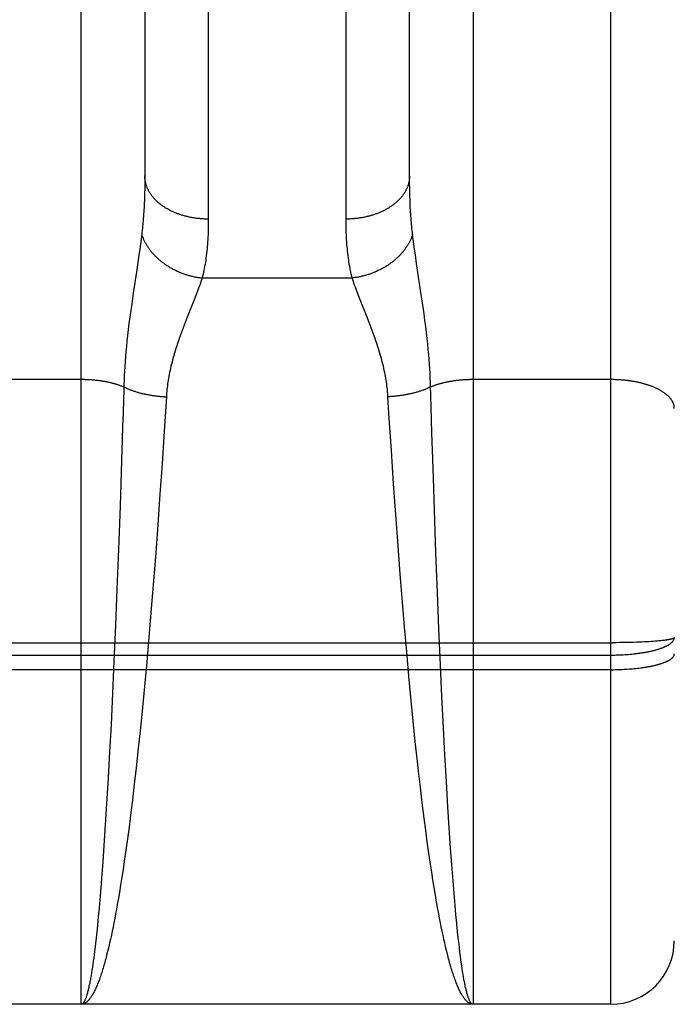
# Model space of a CAD drawing. Header units: inches. Extents: x 0 to 210, y 0 to 136.
# Tile 22 of 93: x 71.252 to 71.561, y 37.457 to 37.922. Entities that reach past the tile are written whole.
import ezdxf

# ---------------------------------------------------------------- set-up
doc = ezdxf.new("R2010")
doc.units = ezdxf.units.IN
doc.header["$LTSCALE"] = 11.549409
doc.header["$MEASUREMENT"] = 0
doc.linetypes.add('HIDDEN', pattern=[0.2, 0.1, -0.1])
doc.layers.add('02___PRT_ALL_AXES', color=7, linetype='CONTINUOUS')
doc.layers.add('DEFAULT_2', color=8, linetype='HIDDEN')

msp = doc.modelspace()

# ---------------------------------------------------------------- linework, layer by layer
at = {"layer": '02___PRT_ALL_AXES', "color": 8, "linetype": 'HIDDEN'}
for p, q in [((71.2808, 37.45741), (71.2158, 37.45741)), ((71.5308, 37.45741), (71.4658, 37.45741))]:
    msp.add_line(p, q, dxfattribs=at)
at = {"layer": 'DEFAULT_2', "color": 8, "linetype": 'HIDDEN'}
for p, q in [((71.5308, 37.45741), (71.5308, 39.24241)), ((71.5608, 39.21241), (71.5608, 37.48741)), ((71.2808, 37.45741), (71.2808, 38.2682)), ((71.4658, 38.2682), (71.4658, 37.45741)), ((71.3408, 38.17339), (71.3408, 37.82817)), ((71.40581, 37.8269), (71.4058, 38.17206)), ((71.43581, 37.84733), (71.43581, 38.15575)), ((71.3108, 38.15455), (71.3108, 37.84733)), ((71.31078, 37.84493), (71.31075, 37.84257)), ((71.3108, 37.84733), (71.31078, 37.84493)), ((71.43582, 37.84493), (71.43581, 37.84733)), ((71.43586, 37.84257), (71.43582, 37.84493)), ((71.31075, 37.84257), (71.3107, 37.84027)), ((71.43602, 37.83691), (71.43594, 37.83914)), ((71.30935, 37.82091), (71.30907, 37.81869)), ((71.43754, 37.81869), (71.43726, 37.82091)), ((71.30876, 37.81637), (71.30843, 37.81392)), ((71.30907, 37.81869), (71.30876, 37.81637)), ((71.43784, 37.81637), (71.43754, 37.81869)), ((71.43818, 37.81392), (71.43784, 37.81637)), ((71.30843, 37.81392), (71.30787, 37.80999)), ((71.43855, 37.81133), (71.43818, 37.81392)), ((71.43915, 37.8072), (71.43855, 37.81133)), ((71.30787, 37.80999), (71.30702, 37.80427)), ((71.44152, 37.79148), (71.43915, 37.8072)), ((71.30702, 37.80427), (71.30533, 37.79313)), ((71.33789, 37.80035), (71.40872, 37.80035)), ((71.30533, 37.79313), (71.30461, 37.7882)), ((71.33493, 37.79215), (71.3341, 37.79005)), ((71.33569, 37.79415), (71.33493, 37.79215)), ((71.4125, 37.79005), (71.41168, 37.79215)), ((71.30461, 37.7882), (71.30415, 37.78498)), ((71.3341, 37.79005), (71.33085, 37.78184)), ((71.41576, 37.78184), (71.4125, 37.79005)), ((71.44223, 37.78658), (71.44152, 37.79148)), ((71.30415, 37.78498), (71.30373, 37.78187)), ((71.44267, 37.78341), (71.44223, 37.78658)), ((71.44308, 37.78035), (71.44267, 37.78341)), ((71.30334, 37.77886), (71.30298, 37.77596)), ((71.30373, 37.78187), (71.30334, 37.77886)), ((71.32986, 37.77932), (71.32889, 37.77679)), ((71.33085, 37.78184), (71.32986, 37.77932)), ((71.41675, 37.77932), (71.41576, 37.78184)), ((71.44346, 37.77739), (71.44308, 37.78035)), ((71.30298, 37.77596), (71.30265, 37.77319)), ((71.30236, 37.77052), (71.3021, 37.76796)), ((71.30265, 37.77319), (71.30236, 37.77052)), ((71.44438, 37.76923), (71.4441, 37.77184)), ((71.44462, 37.76672), (71.44438, 37.76923)), ((71.30187, 37.76549), (71.30167, 37.7631)), ((71.3021, 37.76796), (71.30187, 37.76549)), ((71.44484, 37.76429), (71.44462, 37.76672)), ((71.44503, 37.76193), (71.44484, 37.76429)), ((71.30149, 37.76078), (71.30134, 37.75851)), ((71.30167, 37.7631), (71.30149, 37.76078)), ((71.4452, 37.75964), (71.44503, 37.76193)), ((71.44534, 37.7574), (71.4452, 37.75964)), ((71.3012, 37.7563), (71.30109, 37.75413)), ((71.30134, 37.75851), (71.3012, 37.7563)), ((71.44546, 37.75521), (71.44534, 37.7574)), ((71.44556, 37.75306), (71.44546, 37.75521)), ((71.2808, 37.75238), (71.2154, 37.75237)), ((71.301, 37.752), (71.30093, 37.74991)), ((71.30109, 37.75413), (71.301, 37.752)), ((71.5308, 37.75238), (71.4654, 37.75237)), ((71.30086, 37.74736), (71.30072, 37.74279)), ((71.30093, 37.74991), (71.30086, 37.74736)), ((71.30072, 37.74279), (71.30053, 37.7366)), ((71.321, 37.74426), (71.31997, 37.72802)), ((71.42625, 37.73402), (71.42561, 37.74426)), ((71.44598, 37.73971), (71.44584, 37.74432)), ((71.30053, 37.7366), (71.30034, 37.73031)), ((71.44617, 37.73347), (71.44598, 37.73971)), ((71.42723, 37.71884), (71.42625, 37.73402)), ((71.44637, 37.72713), (71.44617, 37.73347)), ((71.30034, 37.73031), (71.30014, 37.72393)), ((71.31997, 37.72802), (71.31896, 37.71261)), ((71.44662, 37.71909), (71.44637, 37.72713)), ((71.30014, 37.72393), (71.29983, 37.71421)), ((71.42829, 37.70313), (71.42723, 37.71884)), ((71.44705, 37.70599), (71.44662, 37.71909)), ((71.29983, 37.71421), (71.29911, 37.69264)), ((71.31896, 37.71261), (71.31798, 37.69832)), ((71.44756, 37.69095), (71.44705, 37.70599)), ((71.42931, 37.68862), (71.42829, 37.70313)), ((71.31798, 37.69832), (71.31694, 37.68372)), ((71.29911, 37.69264), (71.29838, 37.6723)), ((71.44829, 37.67059), (71.44756, 37.69095)), ((71.4304, 37.67385), (71.42931, 37.68862)), ((71.31694, 37.68372), (71.31596, 37.67054)), ((71.29838, 37.6723), (71.29767, 37.65348)), ((71.43141, 37.66058), (71.4304, 37.67385)), ((71.44901, 37.65177), (71.44829, 37.67059)), ((71.43248, 37.64724), (71.43141, 37.66058)), ((71.29767, 37.65348), (71.29698, 37.63638)), ((71.3148, 37.65558), (71.31372, 37.64223)), ((71.4497, 37.63468), (71.44901, 37.65177)), ((71.43345, 37.63556), (71.43248, 37.64724)), ((71.31372, 37.64223), (71.31273, 37.63056)), ((71.29698, 37.63638), (71.29626, 37.61942)), ((71.43446, 37.62391), (71.43345, 37.63556)), ((71.45043, 37.61774), (71.4497, 37.63468)), ((71.31273, 37.63056), (71.31171, 37.61895)), ((71.55598, 37.62925), (71.55551, 37.6292)), ((71.55643, 37.62931), (71.55598, 37.62925)), ((71.55685, 37.62937), (71.55643, 37.62931)), ((70.96496, 37.62814), (71.53165, 37.62814)), ((71.53333, 37.62815), (71.53165, 37.62814)), ((71.535, 37.62817), (71.53333, 37.62815)), ((71.53666, 37.62819), (71.535, 37.62817)), ((71.5383, 37.62822), (71.53666, 37.62819)), ((71.53991, 37.62826), (71.5383, 37.62822)), ((71.5415, 37.6283), (71.53991, 37.62826)), ((71.54306, 37.62835), (71.5415, 37.6283)), ((71.54457, 37.62841), (71.54306, 37.62835)), ((71.54568, 37.62846), (71.54457, 37.62841)), ((71.54677, 37.62852), (71.54568, 37.62846)), ((71.54782, 37.62857), (71.54677, 37.62852)), ((71.54884, 37.62863), (71.54782, 37.62857)), ((71.54984, 37.62869), (71.54884, 37.62863)), ((71.55079, 37.62876), (71.54984, 37.62869)), ((71.55172, 37.62883), (71.55079, 37.62876)), ((71.55231, 37.62888), (71.55172, 37.62883)), ((71.55289, 37.62893), (71.55231, 37.62888)), ((71.55345, 37.62898), (71.55289, 37.62893)), ((71.55399, 37.62903), (71.55345, 37.62898)), ((71.55452, 37.62908), (71.55399, 37.62903)), ((71.55503, 37.62914), (71.55452, 37.62908)), ((71.55551, 37.6292), (71.55503, 37.62914)), ((70.96538, 37.62231), (71.5308, 37.62231)), ((71.4355, 37.61235), (71.43446, 37.62391)), ((71.5308, 37.62231), (71.53165, 37.62232)), ((71.53165, 37.62232), (71.53249, 37.62233)), ((71.53249, 37.62233), (71.53333, 37.62234)), ((71.53333, 37.62234), (71.53416, 37.62236)), ((71.53416, 37.62236), (71.535, 37.62239)), ((71.535, 37.62239), (71.53583, 37.62243)), ((71.53583, 37.62243), (71.53666, 37.62247)), ((71.53666, 37.62247), (71.53748, 37.62252)), ((71.53748, 37.62252), (71.5383, 37.62257)), ((71.5383, 37.62257), (71.53911, 37.62264)), ((71.53911, 37.62264), (71.53991, 37.6227)), ((71.53991, 37.6227), (71.54071, 37.62278)), ((71.54071, 37.62278), (71.5415, 37.62286)), ((71.53122, 37.61541), (70.9658, 37.61541)), ((71.29626, 37.61942), (71.29557, 37.60435)), ((71.31171, 37.61895), (71.31065, 37.60742)), ((71.45112, 37.60268), (71.45043, 37.61774)), ((71.53122, 37.61541), (71.53207, 37.61541)), ((71.53207, 37.61541), (71.53291, 37.61542)), ((71.53291, 37.61542), (71.53374, 37.61544)), ((71.53374, 37.61544), (71.53458, 37.61547)), ((71.53458, 37.61547), (71.53541, 37.61549)), ((71.53541, 37.61549), (71.53624, 37.61553)), ((71.53624, 37.61553), (71.53707, 37.61557)), ((71.53707, 37.61557), (71.53789, 37.61562)), ((71.53789, 37.61562), (71.5387, 37.61567)), ((71.5387, 37.61567), (71.53951, 37.61573)), ((71.53951, 37.61573), (71.54031, 37.61579)), ((71.54031, 37.61579), (71.54111, 37.61586)), ((71.54111, 37.61586), (71.54189, 37.61593)), ((71.54189, 37.61593), (71.54267, 37.61601)), ((71.54267, 37.61601), (71.54344, 37.6161)), ((71.54344, 37.6161), (71.5442, 37.61619)), ((71.5442, 37.61619), (71.54494, 37.61629)), ((71.43659, 37.60085), (71.4355, 37.61235)), ((71.31065, 37.60742), (71.30971, 37.59759)), ((71.29557, 37.60435), (71.29485, 37.5895)), ((71.45184, 37.58787), (71.45112, 37.60268)), ((71.30971, 37.59759), (71.30874, 37.58789)), ((71.43755, 37.5911), (71.43659, 37.60085)), ((71.29485, 37.5895), (71.29419, 37.57664)), ((71.30874, 37.58789), (71.30774, 37.57836)), ((71.43853, 37.58151), (71.43755, 37.5911)), ((71.4525, 37.57506), (71.45184, 37.58787)), ((71.30774, 37.57836), (71.30673, 37.56902)), ((71.43954, 37.57211), (71.43853, 37.58151)), ((71.29419, 37.57664), (71.29351, 37.56418)), ((71.45319, 37.56265), (71.4525, 37.57506)), ((71.30673, 37.56902), (71.30586, 37.56141)), ((71.44005, 37.56749), (71.43954, 37.57211)), ((71.29351, 37.56418), (71.2928, 37.55217)), ((71.44092, 37.55991), (71.44005, 37.56749)), ((71.30586, 37.56141), (71.30498, 37.55398)), ((71.44181, 37.55251), (71.44092, 37.55991)), ((71.4539, 37.55071), (71.45319, 37.56265)), ((71.2928, 37.55217), (71.29217, 37.54208)), ((71.30498, 37.55398), (71.30408, 37.54672)), ((71.44271, 37.54529), (71.44181, 37.55251)), ((71.45453, 37.54068), (71.4539, 37.55071)), ((71.30408, 37.54672), (71.30335, 37.54106)), ((71.29217, 37.54208), (71.29153, 37.53242)), ((71.30335, 37.54106), (71.30262, 37.53554)), ((71.44344, 37.53967), (71.44271, 37.54529)), ((71.44418, 37.53418), (71.44344, 37.53967)), ((71.45518, 37.53108), (71.45453, 37.54068)), ((71.29153, 37.53242), (71.29096, 37.5245)), ((71.30262, 37.53554), (71.30187, 37.53015)), ((71.44492, 37.52883), (71.44418, 37.53418)), ((71.30187, 37.53015), (71.30112, 37.52492)), ((71.44568, 37.52363), (71.44492, 37.52883)), ((71.45574, 37.52322), (71.45518, 37.53108)), ((71.29096, 37.5245), (71.29039, 37.51695)), ((71.30112, 37.52492), (71.30055, 37.52109)), ((71.44625, 37.51984), (71.44568, 37.52363)), ((71.45632, 37.51572), (71.45574, 37.52322)), ((71.30055, 37.52109), (71.29997, 37.51736)), ((71.44683, 37.51613), (71.44625, 37.51984)), ((71.29019, 37.51451), (71.28971, 37.50861)), ((71.29039, 37.51695), (71.29019, 37.51451)), ((71.29939, 37.51371), (71.29881, 37.51016)), ((71.29997, 37.51736), (71.29939, 37.51371)), ((71.44741, 37.51252), (71.44683, 37.51613)), ((71.4568, 37.50977), (71.45632, 37.51572)), ((71.28971, 37.50861), (71.28921, 37.50299)), ((71.29881, 37.51016), (71.29822, 37.50671)), ((71.448, 37.509), (71.44741, 37.51252)), ((71.44859, 37.50559), (71.448, 37.509)), ((71.45729, 37.50409), (71.4568, 37.50977)), ((71.29782, 37.50447), (71.29743, 37.50227)), ((71.29822, 37.50671), (71.29782, 37.50447)), ((71.44918, 37.50227), (71.44859, 37.50559)), ((71.45769, 37.49975), (71.45729, 37.50409)), ((71.28921, 37.50299), (71.28882, 37.4987)), ((71.29703, 37.50011), (71.29663, 37.49801)), ((71.29743, 37.50227), (71.29703, 37.50011)), ((71.44958, 37.50011), (71.44918, 37.50227)), ((71.44998, 37.49801), (71.44958, 37.50011)), ((71.45809, 37.4956), (71.45769, 37.49975)), ((71.28842, 37.4946), (71.28811, 37.49165)), ((71.28882, 37.4987), (71.28842, 37.4946)), ((71.29623, 37.49594), (71.29582, 37.49393)), ((71.29663, 37.49801), (71.29623, 37.49594)), ((71.45038, 37.49594), (71.44998, 37.49801)), ((71.45078, 37.49393), (71.45038, 37.49594)), ((71.4585, 37.49165), (71.45809, 37.4956)), ((71.28811, 37.49165), (71.28781, 37.48881)), ((71.29501, 37.49005), (71.2946, 37.48818)), ((71.29542, 37.49197), (71.29501, 37.49005)), ((71.29582, 37.49393), (71.29542, 37.49197)), ((71.45119, 37.49197), (71.45078, 37.49393)), ((71.4516, 37.49005), (71.45119, 37.49197)), ((71.452, 37.48818), (71.4516, 37.49005)), ((71.4588, 37.48881), (71.4585, 37.49165)), ((71.2875, 37.48609), (71.28719, 37.48348)), ((71.28781, 37.48881), (71.2875, 37.48609)), ((71.2942, 37.48637), (71.29378, 37.4846)), ((71.2946, 37.48818), (71.2942, 37.48637)), ((71.45241, 37.48637), (71.452, 37.48818)), ((71.45282, 37.4846), (71.45241, 37.48637)), ((71.45901, 37.48698), (71.4588, 37.48881)), ((71.45931, 37.48434), (71.45901, 37.48698)), ((71.28688, 37.48099), (71.28667, 37.47939)), ((71.28719, 37.48348), (71.28688, 37.48099)), ((71.29337, 37.48289), (71.29296, 37.48123)), ((71.29378, 37.4846), (71.29337, 37.48289)), ((71.45324, 37.48289), (71.45282, 37.4846)), ((71.45365, 37.48123), (71.45324, 37.48289)), ((71.45406, 37.47962), (71.45365, 37.48123)), ((71.45962, 37.4818), (71.45931, 37.48434)), ((71.45983, 37.48018), (71.45962, 37.4818)), ((71.28626, 37.47636), (71.28605, 37.47492)), ((71.28647, 37.47785), (71.28626, 37.47636)), ((71.28667, 37.47939), (71.28647, 37.47785)), ((71.46004, 37.47861), (71.45983, 37.48018)), ((71.46025, 37.47709), (71.46004, 37.47861)), ((71.46046, 37.47563), (71.46025, 37.47709)), ((71.28563, 37.47221), (71.28542, 37.47094)), ((71.28584, 37.47354), (71.28563, 37.47221)), ((71.28605, 37.47492), (71.28584, 37.47354)), ((71.46066, 37.47422), (71.46046, 37.47563)), ((71.46087, 37.47287), (71.46066, 37.47422)), ((71.46109, 37.47157), (71.46087, 37.47287)), ((71.4613, 37.47032), (71.46109, 37.47157)), ((71.46151, 37.46913), (71.4613, 37.47032)), ((71.4658, 37.45741), (71.2808, 37.45741))]:
    msp.add_line(p, q, dxfattribs=at)
for points in [[(71.3408, 37.82817), (71.34038, 37.82817), (71.33996, 37.82818), (71.33954, 37.82819), (71.33912, 37.8282), (71.3387, 37.82822), (71.33828, 37.82824), (71.33786, 37.82827), (71.33745, 37.8283), (71.33703, 37.82833), (71.33661, 37.82837), (71.33619, 37.82841), (71.33578, 37.82846), (71.33536, 37.82851), (71.33495, 37.82856), (71.33454, 37.82862), (71.33413, 37.82868), (71.33372, 37.82875), (71.33331, 37.82881), (71.3329, 37.82889), (71.3325, 37.82897), (71.3321, 37.82905), (71.33169, 37.82913), (71.33129, 37.82922), (71.3309, 37.82931), (71.3305, 37.82941), (71.33011, 37.82951), (71.32971, 37.82961), (71.32932, 37.82972), (71.32894, 37.82983), (71.32855, 37.82995), (71.32817, 37.83006), (71.32779, 37.83019), (71.32741, 37.83031), (71.32703, 37.83044), (71.32666, 37.83058), (71.32629, 37.83071), (71.32593, 37.83085), (71.32556, 37.831), (71.3252, 37.83114), (71.32484, 37.83129), (71.32449, 37.83145), (71.32414, 37.8316), (71.32379, 37.83176), (71.32344, 37.83193), (71.3231, 37.83209), (71.32276, 37.83226), (71.32243, 37.83244), (71.3221, 37.83262), (71.32177, 37.83279), (71.32145, 37.83298), (71.32113, 37.83316), (71.32081, 37.83335), (71.3205, 37.83354), (71.32019, 37.83374), (71.31989, 37.83394), (71.31959, 37.83414), (71.3193, 37.83434), (71.319, 37.83455), (71.31872, 37.83476), (71.31844, 37.83497), (71.31816, 37.83518), (71.31788, 37.8354), (71.31761, 37.83562), (71.31735, 37.83584), (71.31709, 37.83607), (71.31683, 37.83629), (71.31658, 37.83652), (71.31634, 37.83676), (71.3161, 37.83699), (71.31586, 37.83723), (71.31563, 37.83747), (71.3154, 37.83771), (71.31518, 37.83795), (71.31496, 37.83819), (71.31475, 37.83844), (71.31455, 37.83869), (71.31435, 37.83894), (71.31415, 37.83919), (71.31396, 37.83945), (71.31378, 37.83971), (71.3136, 37.83996), (71.31342, 37.84022), (71.31325, 37.84049), (71.31309, 37.84075), (71.31293, 37.84101), (71.31278, 37.84128), (71.31263, 37.84155), (71.31249, 37.84182), (71.31235, 37.84209), (71.31222, 37.84236), (71.3121, 37.84263), (71.31198, 37.84291), (71.31186, 37.84318), (71.31176, 37.84346), (71.31165, 37.84374), (71.31156, 37.84401), (71.31147, 37.84429), (71.31138, 37.84457), (71.3113, 37.84485), (71.31123, 37.84514), (71.31116, 37.84542), (71.3111, 37.8457), (71.31104, 37.84598), (71.31099, 37.84627), (71.31095, 37.84655), (71.31091, 37.84684), (71.31088, 37.84712), (71.31085, 37.84741), (71.31083, 37.84769), (71.31082, 37.84798), (71.31081, 37.84826), (71.3108, 37.84855)], [(71.4358, 37.84855), (71.4358, 37.84826), (71.43579, 37.84798), (71.43578, 37.84769), (71.43576, 37.84741), (71.43573, 37.84712), (71.4357, 37.84684), (71.43566, 37.84655), (71.43562, 37.84627), (71.43557, 37.84598), (71.43551, 37.8457), (71.43545, 37.84542), (71.43538, 37.84514), (71.43531, 37.84485), (71.43523, 37.84457), (71.43514, 37.84429), (71.43505, 37.84401), (71.43496, 37.84374), (71.43485, 37.84346), (71.43475, 37.84318), (71.43463, 37.84291), (71.43451, 37.84263), (71.43439, 37.84236), (71.43426, 37.84209), (71.43412, 37.84182), (71.43398, 37.84155), (71.43383, 37.84128), (71.43368, 37.84101), (71.43352, 37.84075), (71.43336, 37.84049), (71.43319, 37.84022), (71.43301, 37.83996), (71.43283, 37.83971), (71.43265, 37.83945), (71.43246, 37.83919), (71.43226, 37.83894), (71.43206, 37.83869), (71.43185, 37.83844), (71.43164, 37.83819), (71.43143, 37.83795), (71.43121, 37.83771), (71.43098, 37.83747), (71.43075, 37.83723), (71.43051, 37.83699), (71.43027, 37.83676), (71.43003, 37.83652), (71.42977, 37.83629), (71.42952, 37.83607), (71.42926, 37.83584), (71.42899, 37.83562), (71.42873, 37.8354), (71.42845, 37.83518), (71.42817, 37.83497), (71.42789, 37.83476), (71.4276, 37.83455), (71.42731, 37.83434), (71.42702, 37.83414), (71.42672, 37.83394), (71.42641, 37.83374), (71.42611, 37.83354), (71.42579, 37.83335), (71.42548, 37.83316), (71.42516, 37.83298), (71.42484, 37.83279), (71.42451, 37.83262), (71.42418, 37.83244), (71.42384, 37.83226), (71.42351, 37.83209), (71.42316, 37.83193), (71.42282, 37.83176), (71.42247, 37.8316), (71.42212, 37.83145), (71.42177, 37.83129), (71.42141, 37.83114), (71.42105, 37.831), (71.42068, 37.83085), (71.42032, 37.83071), (71.41995, 37.83058), (71.41957, 37.83044), (71.4192, 37.83031), (71.41882, 37.83019), (71.41844, 37.83006), (71.41806, 37.82995), (71.41767, 37.82983), (71.41728, 37.82972), (71.4169, 37.82961), (71.4165, 37.82951), (71.41611, 37.82941), (71.41571, 37.82931), (71.41531, 37.82922), (71.41491, 37.82913), (71.41451, 37.82905), (71.41411, 37.82897), (71.4137, 37.82889), (71.4133, 37.82881), (71.41289, 37.82875), (71.41248, 37.82868), (71.41207, 37.82862), (71.41166, 37.82856), (71.41124, 37.82851), (71.41083, 37.82846), (71.41041, 37.82841), (71.41, 37.82837), (71.40958, 37.82833), (71.40916, 37.8283), (71.40874, 37.82827), (71.40833, 37.82824), (71.40791, 37.82822), (71.40749, 37.8282), (71.40707, 37.82819), (71.40665, 37.82818), (71.40623, 37.82817), (71.4058, 37.82817)], [(71.3107, 37.84027), (71.31063, 37.83802), (71.31059, 37.83691), (71.31054, 37.83581), (71.31049, 37.83473), (71.31044, 37.83366), (71.31038, 37.8326), (71.31032, 37.83156), (71.31025, 37.83053), (71.31018, 37.82951), (71.3101, 37.8285), (71.31002, 37.82751), (71.30994, 37.82653), (71.30985, 37.82556), (71.30976, 37.8246), (71.30966, 37.82366), (71.30956, 37.82273), (71.30946, 37.82181), (71.30935, 37.82091)], [(71.43594, 37.83914), (71.43588, 37.84142), (71.43586, 37.84257)], [(71.43726, 37.82091), (71.43715, 37.82181), (71.43705, 37.82273), (71.43695, 37.82366), (71.43685, 37.8246), (71.43676, 37.82556), (71.43667, 37.82653), (71.43659, 37.82751), (71.43651, 37.8285), (71.43643, 37.82951), (71.43636, 37.83053), (71.43629, 37.83156), (71.43623, 37.8326), (71.43617, 37.83366), (71.43612, 37.83473), (71.43607, 37.83581), (71.43602, 37.83691)], [(71.3408, 37.82817), (71.3408, 37.8269), (71.34079, 37.82565), (71.34077, 37.82442), (71.34073, 37.8232), (71.3407, 37.822), (71.34065, 37.82082), (71.34059, 37.81964), (71.34053, 37.81849), (71.34045, 37.81735), (71.34037, 37.81623), (71.34028, 37.81512), (71.34018, 37.81403), (71.34007, 37.81295), (71.33995, 37.81189), (71.33983, 37.81084), (71.33969, 37.80981), (71.33955, 37.8088), (71.3394, 37.8078), (71.33924, 37.80681), (71.33907, 37.80585), (71.3389, 37.80489), (71.33871, 37.80395), (71.33852, 37.80303), (71.33832, 37.80212), (71.33811, 37.80123), (71.33789, 37.80035)], [(71.40872, 37.80035), (71.4085, 37.80123), (71.40829, 37.80212), (71.40809, 37.80303), (71.4079, 37.80395), (71.40771, 37.80489), (71.40754, 37.80585), (71.40737, 37.80681), (71.40721, 37.8078), (71.40706, 37.8088), (71.40692, 37.80981), (71.40678, 37.81084), (71.40666, 37.81189), (71.40654, 37.81295), (71.40643, 37.81403), (71.40633, 37.81512), (71.40624, 37.81623), (71.40616, 37.81735), (71.40608, 37.81849), (71.40602, 37.81964), (71.40596, 37.82082), (71.40591, 37.822), (71.40587, 37.8232), (71.40584, 37.82442), (71.40582, 37.82565), (71.40581, 37.8269)], [(71.30935, 37.82091), (71.30946, 37.82057), (71.30958, 37.82024), (71.3097, 37.81991), (71.30983, 37.81957), (71.30996, 37.81924), (71.3101, 37.81891), (71.31025, 37.81858), (71.3104, 37.81826), (71.31056, 37.81793), (71.31072, 37.8176), (71.31089, 37.81728), (71.31106, 37.81695), (71.31124, 37.81663), (71.31142, 37.81631), (71.31161, 37.81599), (71.31181, 37.81567), (71.31201, 37.81536), (71.31221, 37.81504), (71.31242, 37.81473), (71.31264, 37.81442), (71.31286, 37.81411), (71.31308, 37.81381), (71.31331, 37.8135), (71.31355, 37.8132), (71.31379, 37.8129), (71.31404, 37.8126), (71.31429, 37.8123), (71.31454, 37.81201), (71.3148, 37.81172), (71.31507, 37.81143), (71.31534, 37.81114), (71.31561, 37.81086), (71.31589, 37.81058), (71.31617, 37.8103), (71.31646, 37.81003), (71.31675, 37.80975), (71.31705, 37.80948), (71.31735, 37.80922), (71.31765, 37.80895), (71.31796, 37.80869), (71.31827, 37.80843), (71.31859, 37.80818), (71.31891, 37.80793), (71.31923, 37.80768), (71.31956, 37.80743), (71.31989, 37.80719), (71.32023, 37.80695), (71.32057, 37.80672), (71.32091, 37.80648), (71.32126, 37.80626), (71.32161, 37.80603), (71.32196, 37.80581), (71.32232, 37.80559), (71.32267, 37.80538), (71.32304, 37.80517), (71.3234, 37.80496), (71.32377, 37.80476), (71.32414, 37.80456), (71.32451, 37.80437), (71.32489, 37.80418), (71.32527, 37.80399), (71.32565, 37.80381), (71.32604, 37.80363), (71.32642, 37.80345), (71.32681, 37.80328), (71.3272, 37.80312), (71.3276, 37.80296), (71.32799, 37.8028), (71.32839, 37.80264), (71.32879, 37.8025), (71.32919, 37.80235), (71.32959, 37.80221), (71.33, 37.80207), (71.3304, 37.80194), (71.33081, 37.80181), (71.33122, 37.80169), (71.33163, 37.80157), (71.33204, 37.80146), (71.33246, 37.80135), (71.33287, 37.80124), (71.33328, 37.80114), (71.3337, 37.80105), (71.33412, 37.80096), (71.33453, 37.80087), (71.33495, 37.80079), (71.33537, 37.80071), (71.33579, 37.80064), (71.33621, 37.80057), (71.33663, 37.80051), (71.33705, 37.80045), (71.33747, 37.8004), (71.33789, 37.80035)], [(71.43726, 37.82091), (71.43715, 37.82057), (71.43703, 37.82024), (71.43691, 37.81991), (71.43678, 37.81957), (71.43665, 37.81924), (71.43651, 37.81891), (71.43636, 37.81858), (71.43621, 37.81826), (71.43605, 37.81793), (71.43589, 37.8176), (71.43572, 37.81728), (71.43555, 37.81695), (71.43537, 37.81663), (71.43519, 37.81631), (71.435, 37.81599), (71.4348, 37.81567), (71.4346, 37.81536), (71.4344, 37.81504), (71.43419, 37.81473), (71.43397, 37.81442), (71.43375, 37.81411), (71.43352, 37.81381), (71.43329, 37.8135), (71.43306, 37.8132), (71.43282, 37.8129), (71.43257, 37.8126), (71.43232, 37.8123), (71.43207, 37.81201), (71.43181, 37.81172), (71.43154, 37.81143), (71.43127, 37.81114), (71.431, 37.81086), (71.43072, 37.81058), (71.43044, 37.8103), (71.43015, 37.81003), (71.42986, 37.80975), (71.42956, 37.80948), (71.42926, 37.80922), (71.42896, 37.80895), (71.42865, 37.80869), (71.42834, 37.80843), (71.42802, 37.80818), (71.4277, 37.80793), (71.42737, 37.80768), (71.42705, 37.80743), (71.42671, 37.80719), (71.42638, 37.80695), (71.42604, 37.80672), (71.4257, 37.80648), (71.42535, 37.80626), (71.425, 37.80603), (71.42465, 37.80581), (71.42429, 37.80559), (71.42393, 37.80538), (71.42357, 37.80517), (71.42321, 37.80496), (71.42284, 37.80476), (71.42247, 37.80456), (71.42209, 37.80437), (71.42172, 37.80418), (71.42134, 37.80399), (71.42096, 37.80381), (71.42057, 37.80363), (71.42019, 37.80345), (71.4198, 37.80328), (71.41941, 37.80312), (71.41901, 37.80296), (71.41862, 37.8028), (71.41822, 37.80264), (71.41782, 37.8025), (71.41742, 37.80235), (71.41702, 37.80221), (71.41661, 37.80207), (71.41621, 37.80194), (71.4158, 37.80181), (71.41539, 37.80169), (71.41498, 37.80157), (71.41457, 37.80146), (71.41415, 37.80135), (71.41374, 37.80124), (71.41332, 37.80114), (71.41291, 37.80105), (71.41249, 37.80096), (71.41207, 37.80087), (71.41166, 37.80079), (71.41124, 37.80071), (71.41082, 37.80064), (71.4104, 37.80057), (71.40998, 37.80051), (71.40956, 37.80045), (71.40914, 37.8004), (71.40872, 37.80035)], [(71.33789, 37.80035), (71.33762, 37.79953), (71.33734, 37.79869), (71.33704, 37.79783), (71.33672, 37.79695), (71.33639, 37.79604), (71.33605, 37.79511), (71.33569, 37.79415)], [(71.41168, 37.79215), (71.41092, 37.79415), (71.41056, 37.79511), (71.41021, 37.79604), (71.40989, 37.79695), (71.40957, 37.79783), (71.40927, 37.79869), (71.40899, 37.79953), (71.40872, 37.80035)], [(71.42561, 37.74426), (71.42555, 37.74511), (71.42549, 37.74596), (71.42541, 37.74682), (71.42532, 37.74768), (71.42523, 37.74855), (71.42512, 37.74943), (71.42501, 37.75031), (71.42488, 37.7512), (71.42474, 37.7521), (71.42459, 37.75301), (71.42443, 37.75392), (71.42426, 37.75485), (71.42407, 37.75579), (71.42388, 37.75674), (71.42367, 37.7577), (71.42344, 37.75867), (71.4232, 37.75967), (71.42295, 37.76067), (71.42269, 37.7617), (71.4224, 37.76274), (71.4221, 37.7638), (71.42179, 37.76488), (71.42146, 37.76599), (71.42111, 37.76711), (71.42074, 37.76825), (71.42036, 37.76942), (71.41995, 37.7706), (71.41954, 37.77181), (71.4191, 37.77303), (71.41866, 37.77427), (71.41819, 37.77552), (71.41772, 37.77679), (71.41675, 37.77932)], [(71.32889, 37.77679), (71.32842, 37.77552), (71.32795, 37.77427), (71.3275, 37.77303), (71.32707, 37.77181), (71.32665, 37.7706), (71.32625, 37.76942), (71.32587, 37.76825), (71.3255, 37.76711), (71.32515, 37.76599), (71.32482, 37.76488), (71.32451, 37.7638), (71.32421, 37.76274), (71.32392, 37.7617), (71.32366, 37.76067), (71.3234, 37.75967), (71.32317, 37.75867), (71.32294, 37.7577), (71.32273, 37.75674), (71.32253, 37.75579), (71.32235, 37.75485), (71.32218, 37.75392), (71.32202, 37.75301), (71.32187, 37.7521), (71.32173, 37.7512), (71.3216, 37.75031), (71.32149, 37.74943), (71.32138, 37.74855), (71.32128, 37.74768), (71.3212, 37.74682), (71.32112, 37.74596), (71.32106, 37.74511), (71.321, 37.74426)], [(71.4441, 37.77184), (71.44395, 37.77319), (71.4438, 37.77456), (71.44346, 37.77739)], [(71.3009, 37.74887), (71.3006, 37.749), (71.30029, 37.74912), (71.29998, 37.74924), (71.29966, 37.74935), (71.29934, 37.74947), (71.29902, 37.74958), (71.29869, 37.74969), (71.29837, 37.7498), (71.29803, 37.74991), (71.2977, 37.75002), (71.29736, 37.75012), (71.29702, 37.75022), (71.29667, 37.75032), (71.29633, 37.75042), (71.29598, 37.75051), (71.29562, 37.7506), (71.29527, 37.75069), (71.29491, 37.75078), (71.29455, 37.75087), (71.29418, 37.75095), (71.29382, 37.75103), (71.29345, 37.75111), (71.29308, 37.75119), (71.2927, 37.75126), (71.29233, 37.75133), (71.29195, 37.7514), (71.29157, 37.75147), (71.29119, 37.75154), (71.29081, 37.7516), (71.29042, 37.75166), (71.29003, 37.75172), (71.28964, 37.75177), (71.28925, 37.75183), (71.28886, 37.75188), (71.28847, 37.75192), (71.28807, 37.75197), (71.28768, 37.75201), (71.28728, 37.75206), (71.28688, 37.75209), (71.28648, 37.75213), (71.28608, 37.75216), (71.28568, 37.7522), (71.28527, 37.75222), (71.28487, 37.75225), (71.28447, 37.75227), (71.28406, 37.7523), (71.28365, 37.75231), (71.28325, 37.75233), (71.28284, 37.75234), (71.28243, 37.75236), (71.28203, 37.75236), (71.28162, 37.75237), (71.28121, 37.75237), (71.2808, 37.75238)], [(71.44584, 37.74432), (71.44568, 37.74991), (71.44565, 37.75095), (71.44556, 37.75306)], [(71.4654, 37.75237), (71.46499, 37.75237), (71.46458, 37.75236), (71.46417, 37.75236), (71.46377, 37.75234), (71.46336, 37.75233), (71.46295, 37.75231), (71.46255, 37.7523), (71.46214, 37.75227), (71.46174, 37.75225), (71.46133, 37.75222), (71.46093, 37.7522), (71.46053, 37.75216), (71.46013, 37.75213), (71.45973, 37.75209), (71.45933, 37.75206), (71.45893, 37.75201), (71.45854, 37.75197), (71.45814, 37.75192), (71.45775, 37.75188), (71.45736, 37.75183), (71.45697, 37.75177), (71.45658, 37.75172), (71.45619, 37.75166), (71.4558, 37.7516), (71.45542, 37.75154), (71.45504, 37.75147), (71.45466, 37.7514), (71.45428, 37.75133), (71.45391, 37.75126), (71.45353, 37.75119), (71.45316, 37.75111), (71.45279, 37.75103), (71.45243, 37.75095), (71.45206, 37.75087), (71.4517, 37.75078), (71.45134, 37.75069), (71.45099, 37.7506), (71.45063, 37.75051), (71.45028, 37.75042), (71.44994, 37.75032), (71.44959, 37.75022), (71.44925, 37.75012), (71.44891, 37.75002), (71.44858, 37.74991), (71.44824, 37.7498), (71.44791, 37.74969), (71.44759, 37.74958), (71.44727, 37.74947), (71.44695, 37.74935), (71.44663, 37.74924), (71.44632, 37.74912), (71.44601, 37.749), (71.44571, 37.74887)], [(71.5608, 37.73878), (71.5608, 37.73897), (71.56079, 37.73917), (71.56078, 37.73936), (71.56076, 37.73955), (71.56073, 37.73974), (71.5607, 37.73993), (71.56066, 37.74012), (71.56062, 37.74031), (71.56057, 37.7405), (71.56051, 37.74068), (71.56045, 37.74087), (71.56038, 37.74106), (71.56031, 37.74125), (71.56023, 37.74144), (71.56014, 37.74162), (71.56005, 37.74181), (71.55996, 37.74199), (71.55985, 37.74218), (71.55975, 37.74236), (71.55963, 37.74255), (71.55951, 37.74273), (71.55939, 37.74291), (71.55926, 37.74309), (71.55912, 37.74327), (71.55898, 37.74345), (71.55883, 37.74363), (71.55868, 37.74381), (71.55852, 37.74399), (71.55836, 37.74416), (71.55819, 37.74434), (71.55801, 37.74451), (71.55783, 37.74468), (71.55765, 37.74485), (71.55746, 37.74502), (71.55726, 37.74519), (71.55706, 37.74536), (71.55685, 37.74552), (71.55664, 37.74569), (71.55643, 37.74585), (71.55621, 37.74602), (71.55598, 37.74618), (71.55575, 37.74634), (71.55551, 37.74649), (71.55527, 37.74665), (71.55503, 37.7468), (71.55477, 37.74696), (71.55452, 37.74711), (71.55426, 37.74726), (71.55399, 37.74741), (71.55373, 37.74755), (71.55345, 37.7477), (71.55317, 37.74784), (71.55289, 37.74798), (71.5526, 37.74812), (71.55231, 37.74826), (71.55202, 37.74839), (71.55172, 37.74853), (71.55141, 37.74866), (71.55111, 37.74879), (71.55079, 37.74892), (71.55048, 37.74904), (71.55016, 37.74917), (71.54984, 37.74929), (71.54951, 37.74941), (71.54918, 37.74953), (71.54884, 37.74964), (71.54851, 37.74976), (71.54816, 37.74987), (71.54782, 37.74998), (71.54747, 37.75008), (71.54712, 37.75019), (71.54677, 37.75029), (71.54641, 37.75039), (71.54605, 37.75049), (71.54568, 37.75059), (71.54532, 37.75068), (71.54495, 37.75077), (71.54457, 37.75086), (71.5442, 37.75095), (71.54382, 37.75103), (71.54344, 37.75111), (71.54306, 37.75119), (71.54267, 37.75127), (71.54228, 37.75134), (71.5419, 37.75141), (71.5415, 37.75148), (71.54111, 37.75155), (71.54071, 37.75161), (71.54031, 37.75167), (71.53991, 37.75173), (71.53951, 37.75179), (71.53911, 37.75184), (71.5387, 37.7519), (71.5383, 37.75194), (71.53789, 37.75199), (71.53748, 37.75203), (71.53707, 37.75208), (71.53666, 37.75211), (71.53624, 37.75215), (71.53583, 37.75218), (71.53541, 37.75221), (71.535, 37.75224), (71.53458, 37.75227), (71.53416, 37.75229), (71.53374, 37.75231), (71.53333, 37.75233), (71.53291, 37.75234), (71.53249, 37.75235), (71.53207, 37.75236), (71.53165, 37.75237), (71.53123, 37.75237), (71.5308, 37.75238)], [(71.3009, 37.74887), (71.30122, 37.74872), (71.30154, 37.74857), (71.30186, 37.74843), (71.30219, 37.74828), (71.30252, 37.74814), (71.30286, 37.748), (71.3032, 37.74786), (71.30354, 37.74772), (71.30388, 37.74759), (71.30423, 37.74746), (71.30459, 37.74733), (71.30494, 37.7472), (71.3053, 37.74708), (71.30566, 37.74696), (71.30603, 37.74684), (71.3064, 37.74672), (71.30677, 37.7466), (71.30714, 37.74649), (71.30752, 37.74638), (71.3079, 37.74627), (71.30828, 37.74617), (71.30867, 37.74606), (71.30906, 37.74596), (71.30945, 37.74587), (71.30984, 37.74577), (71.31023, 37.74568), (71.31063, 37.74559), (71.31103, 37.7455), (71.31143, 37.74542), (71.31183, 37.74534), (71.31223, 37.74526), (71.31264, 37.74518), (71.31305, 37.74511), (71.31346, 37.74504), (71.31387, 37.74497), (71.31428, 37.74491), (71.31469, 37.74485), (71.31511, 37.74479), (71.31552, 37.74473), (71.31594, 37.74468), (71.31636, 37.74463), (71.31678, 37.74458), (71.3172, 37.74453), (71.31762, 37.74449), (71.31804, 37.74445), (71.31846, 37.74442), (71.31888, 37.74438), (71.31931, 37.74435), (71.31973, 37.74433), (71.32015, 37.7443), (71.32058, 37.74428), (71.321, 37.74426)], [(71.44571, 37.74887), (71.44539, 37.74872), (71.44507, 37.74857), (71.44475, 37.74843), (71.44442, 37.74828), (71.44409, 37.74814), (71.44375, 37.748), (71.44341, 37.74786), (71.44307, 37.74772), (71.44272, 37.74759), (71.44237, 37.74746), (71.44202, 37.74733), (71.44167, 37.7472), (71.44131, 37.74708), (71.44094, 37.74696), (71.44058, 37.74684), (71.44021, 37.74672), (71.43984, 37.7466), (71.43946, 37.74649), (71.43909, 37.74638), (71.43871, 37.74627), (71.43833, 37.74617), (71.43794, 37.74606), (71.43755, 37.74596), (71.43716, 37.74587), (71.43677, 37.74577), (71.43638, 37.74568), (71.43598, 37.74559), (71.43558, 37.7455), (71.43518, 37.74542), (71.43478, 37.74534), (71.43438, 37.74526), (71.43397, 37.74518), (71.43356, 37.74511), (71.43315, 37.74504), (71.43274, 37.74497), (71.43233, 37.74491), (71.43192, 37.74485), (71.4315, 37.74479), (71.43109, 37.74473), (71.43067, 37.74468), (71.43025, 37.74463), (71.42983, 37.74458), (71.42941, 37.74453), (71.42899, 37.74449), (71.42857, 37.74445), (71.42815, 37.74442), (71.42773, 37.74438), (71.4273, 37.74435), (71.42688, 37.74433), (71.42646, 37.7443), (71.42603, 37.74428), (71.42561, 37.74426)], [(71.31596, 37.67054), (71.31493, 37.65725), (71.3148, 37.65558)], [(71.5415, 37.62286), (71.5419, 37.6229), (71.54228, 37.62294), (71.54267, 37.62299), (71.54306, 37.62303), (71.54344, 37.62308), (71.54382, 37.62313), (71.5442, 37.62318), (71.54457, 37.62323), (71.54495, 37.62329), (71.54532, 37.62334), (71.54568, 37.6234), (71.54605, 37.62346), (71.54641, 37.62352), (71.54677, 37.62358), (71.54712, 37.62364), (71.54747, 37.62371), (71.54782, 37.62377), (71.54816, 37.62384), (71.54851, 37.6239), (71.54884, 37.62397), (71.54918, 37.62404), (71.54951, 37.62412), (71.54984, 37.62419), (71.55016, 37.62426), (71.55048, 37.62434), (71.55079, 37.62441), (71.55111, 37.62449), (71.55141, 37.62457), (71.55172, 37.62465), (71.55202, 37.62473), (71.55231, 37.62482), (71.5526, 37.6249), (71.55289, 37.62498), (71.55317, 37.62507), (71.55345, 37.62516), (71.55373, 37.62524), (71.55399, 37.62533), (71.55426, 37.62542), (71.55452, 37.62551), (71.55477, 37.62561), (71.55503, 37.6257), (71.55527, 37.62579), (71.55551, 37.62589), (71.55575, 37.62598), (71.55598, 37.62608), (71.55621, 37.62618), (71.55643, 37.62628), (71.55664, 37.62638), (71.55685, 37.62648), (71.55706, 37.62658), (71.55726, 37.62668), (71.55746, 37.62678), (71.55765, 37.62689), (71.55783, 37.62699), (71.55801, 37.62709), (71.55819, 37.6272), (71.55836, 37.62731), (71.55852, 37.62741), (71.55868, 37.62752), (71.55883, 37.62763), (71.55898, 37.62774), (71.55912, 37.62785), (71.55926, 37.62796), (71.55939, 37.62807), (71.55951, 37.62818), (71.55963, 37.62829), (71.55975, 37.6284), (71.55985, 37.62851), (71.55996, 37.62862), (71.56005, 37.62874), (71.56014, 37.62885), (71.56023, 37.62896), (71.56031, 37.62908), (71.56038, 37.62919), (71.56045, 37.62931), (71.56051, 37.62942), (71.56057, 37.62953), (71.56062, 37.62965), (71.56066, 37.62976), (71.5607, 37.62988), (71.56073, 37.63), (71.56076, 37.63011), (71.56078, 37.63023), (71.56079, 37.63034), (71.5608, 37.63046), (71.5608, 37.63057)], [(71.5608, 37.63057), (71.5608, 37.63054), (71.56079, 37.63051), (71.56078, 37.63047), (71.56076, 37.63044), (71.56073, 37.6304), (71.5607, 37.63037), (71.56066, 37.63034), (71.56062, 37.6303), (71.56057, 37.63027), (71.56051, 37.63023), (71.56045, 37.6302), (71.56038, 37.63017), (71.56031, 37.63013), (71.56023, 37.6301), (71.56014, 37.63007), (71.56005, 37.63003), (71.55996, 37.63), (71.55985, 37.62997), (71.55975, 37.62993), (71.55963, 37.6299), (71.55951, 37.62987), (71.55939, 37.62984), (71.55926, 37.6298), (71.55912, 37.62977), (71.55898, 37.62974), (71.55883, 37.62971), (71.55868, 37.62968), (71.55852, 37.62964), (71.55836, 37.62961), (71.55819, 37.62958), (71.55801, 37.62955), (71.55783, 37.62952), (71.55765, 37.62949), (71.55746, 37.62946), (71.55726, 37.62943), (71.55706, 37.6294), (71.55685, 37.62937)], [(71.54494, 37.61629), (71.54531, 37.61634), (71.54568, 37.61639), (71.54604, 37.61644), (71.54641, 37.61649), (71.54676, 37.61655), (71.54712, 37.61661), (71.54747, 37.61666), (71.54782, 37.61672), (71.54816, 37.61678), (71.5485, 37.61684), (71.54884, 37.6169), (71.54918, 37.61697), (71.54951, 37.61703), (71.54983, 37.6171), (71.55016, 37.61717), (71.55048, 37.61723), (71.55079, 37.6173), (71.5511, 37.61737), (71.55141, 37.61744), (71.55172, 37.61752), (71.55202, 37.61759), (71.55231, 37.61766), (71.5526, 37.61774), (71.55289, 37.61782), (71.55317, 37.61789), (71.55345, 37.61797), (71.55372, 37.61805), (71.55399, 37.61813), (71.55426, 37.61821), (71.55452, 37.61829), (71.55477, 37.61838), (71.55502, 37.61846), (71.55527, 37.61854), (71.55551, 37.61863), (71.55575, 37.61872), (71.55598, 37.6188), (71.5562, 37.61889), (71.55643, 37.61898), (71.55664, 37.61907), (71.55685, 37.61916), (71.55706, 37.61925), (71.55726, 37.61934), (71.55746, 37.61943), (71.55765, 37.61953), (71.55783, 37.61962), (71.55801, 37.61972), (71.55819, 37.61981), (71.55836, 37.61991), (71.55852, 37.62), (71.55868, 37.6201), (71.55883, 37.62019), (71.55898, 37.62029), (71.55912, 37.62039), (71.55926, 37.62049), (71.55939, 37.62059), (71.55951, 37.62069), (71.55963, 37.62079), (71.55975, 37.62089), (71.55985, 37.62099), (71.55996, 37.62109), (71.56005, 37.62119), (71.56014, 37.62129), (71.56023, 37.62139), (71.56031, 37.6215), (71.56038, 37.6216), (71.56045, 37.6217), (71.56051, 37.6218), (71.56057, 37.62191), (71.56062, 37.62201), (71.56066, 37.62211), (71.5607, 37.62222), (71.56073, 37.62232), (71.56076, 37.62242), (71.56078, 37.62253), (71.56079, 37.62263), (71.5608, 37.62273), (71.5608, 37.62284)], [(71.29296, 37.48123), (71.29254, 37.47962), (71.29234, 37.47883), (71.29213, 37.47806), (71.29192, 37.4773), (71.29171, 37.47656), (71.2915, 37.47583), (71.29129, 37.47511), (71.29108, 37.4744), (71.29087, 37.47371), (71.29066, 37.47304), (71.29045, 37.47237), (71.29024, 37.47172), (71.29003, 37.47109), (71.28982, 37.47047), (71.28961, 37.46986), (71.2894, 37.46927), (71.28919, 37.46869), (71.28897, 37.46812), (71.28876, 37.46757), (71.28855, 37.46703), (71.28834, 37.46651), (71.28812, 37.466), (71.28791, 37.46551), (71.2877, 37.46503), (71.28748, 37.46456), (71.28727, 37.46411), (71.28706, 37.46367), (71.28684, 37.46325), (71.28663, 37.46284), (71.28641, 37.46245), (71.2862, 37.46207), (71.28598, 37.4617), (71.28577, 37.46136), (71.28555, 37.46102), (71.28534, 37.4607), (71.28512, 37.46039), (71.28491, 37.4601), (71.28469, 37.45983), (71.28448, 37.45957), (71.28426, 37.45932), (71.28405, 37.45909), (71.28383, 37.45887), (71.28362, 37.45867), (71.2834, 37.45848), (71.28318, 37.45831), (71.28297, 37.45815), (71.28275, 37.45801), (71.28253, 37.45789), (71.28232, 37.45777), (71.2821, 37.45768), (71.28189, 37.45759), (71.28167, 37.45753), (71.28145, 37.45747), (71.28124, 37.45744), (71.28102, 37.45741), (71.2808, 37.45741)], [(71.4658, 37.45741), (71.46559, 37.45741), (71.46537, 37.45744), (71.46516, 37.45747), (71.46494, 37.45753), (71.46472, 37.45759), (71.46451, 37.45768), (71.46429, 37.45777), (71.46407, 37.45789), (71.46386, 37.45801), (71.46364, 37.45815), (71.46343, 37.45831), (71.46321, 37.45848), (71.46299, 37.45867), (71.46278, 37.45887), (71.46256, 37.45909), (71.46235, 37.45932), (71.46213, 37.45957), (71.46192, 37.45983), (71.4617, 37.4601), (71.46148, 37.46039), (71.46127, 37.4607), (71.46105, 37.46102), (71.46084, 37.46136), (71.46062, 37.4617), (71.46041, 37.46207), (71.4602, 37.46245), (71.45998, 37.46284), (71.45977, 37.46325), (71.45955, 37.46367), (71.45934, 37.46411), (71.45913, 37.46456), (71.45891, 37.46503), (71.4587, 37.46551), (71.45849, 37.466), (71.45827, 37.46651), (71.45806, 37.46703), (71.45785, 37.46757), (71.45763, 37.46812), (71.45742, 37.46869), (71.45721, 37.46927), (71.457, 37.46986), (71.45679, 37.47047), (71.45658, 37.47109), (71.45637, 37.47172), (71.45616, 37.47237), (71.45594, 37.47304), (71.45573, 37.47371), (71.45552, 37.4744), (71.45532, 37.47511), (71.45511, 37.47583), (71.4549, 37.47656), (71.45469, 37.4773), (71.45448, 37.47806), (71.45427, 37.47883), (71.45406, 37.47962)], [(71.28542, 37.47094), (71.28521, 37.46972), (71.2851, 37.46913), (71.285, 37.46856), (71.28489, 37.468), (71.28478, 37.46745), (71.28468, 37.46692), (71.28457, 37.4664), (71.28446, 37.4659), (71.28436, 37.46541), (71.28425, 37.46494), (71.28414, 37.46448), (71.28404, 37.46403), (71.28393, 37.4636), (71.28382, 37.46318), (71.28372, 37.46278), (71.28361, 37.46239), (71.2835, 37.46201), (71.28339, 37.46165), (71.28329, 37.46131), (71.28318, 37.46098), (71.28307, 37.46066), (71.28296, 37.46036), (71.28286, 37.46007), (71.28275, 37.4598), (71.28264, 37.45954), (71.28253, 37.4593), (71.28243, 37.45907), (71.28232, 37.45885), (71.28221, 37.45866), (71.2821, 37.45847), (71.28199, 37.4583), (71.28189, 37.45815), (71.28178, 37.45801), (71.28167, 37.45788), (71.28156, 37.45777), (71.28145, 37.45767), (71.28135, 37.45759), (71.28124, 37.45752), (71.28113, 37.45747), (71.28102, 37.45744), (71.28091, 37.45741), (71.2808, 37.45741)], [(71.4658, 37.45741), (71.4657, 37.45741), (71.46559, 37.45744), (71.46548, 37.45747), (71.46537, 37.45752), (71.46526, 37.45759), (71.46516, 37.45767), (71.46505, 37.45777), (71.46494, 37.45788), (71.46483, 37.45801), (71.46472, 37.45815), (71.46461, 37.4583), (71.46451, 37.45847), (71.4644, 37.45866), (71.46429, 37.45885), (71.46418, 37.45907), (71.46408, 37.4593), (71.46397, 37.45954), (71.46386, 37.4598), (71.46375, 37.46007), (71.46364, 37.46036), (71.46354, 37.46066), (71.46343, 37.46098), (71.46332, 37.46131), (71.46321, 37.46165), (71.46311, 37.46201), (71.463, 37.46239), (71.46289, 37.46278), (71.46279, 37.46318), (71.46268, 37.4636), (71.46257, 37.46403), (71.46246, 37.46448), (71.46236, 37.46494), (71.46225, 37.46541), (71.46214, 37.4659), (71.46204, 37.4664), (71.46193, 37.46692), (71.46183, 37.46745), (71.46172, 37.468), (71.46161, 37.46856), (71.46151, 37.46913)]]:
    msp.add_lwpolyline(points, dxfattribs=at)
msp.add_arc((71.5308, 37.48741), 0.03, 270, 360, dxfattribs=at)

doc.saveas('drawing.dxf')
